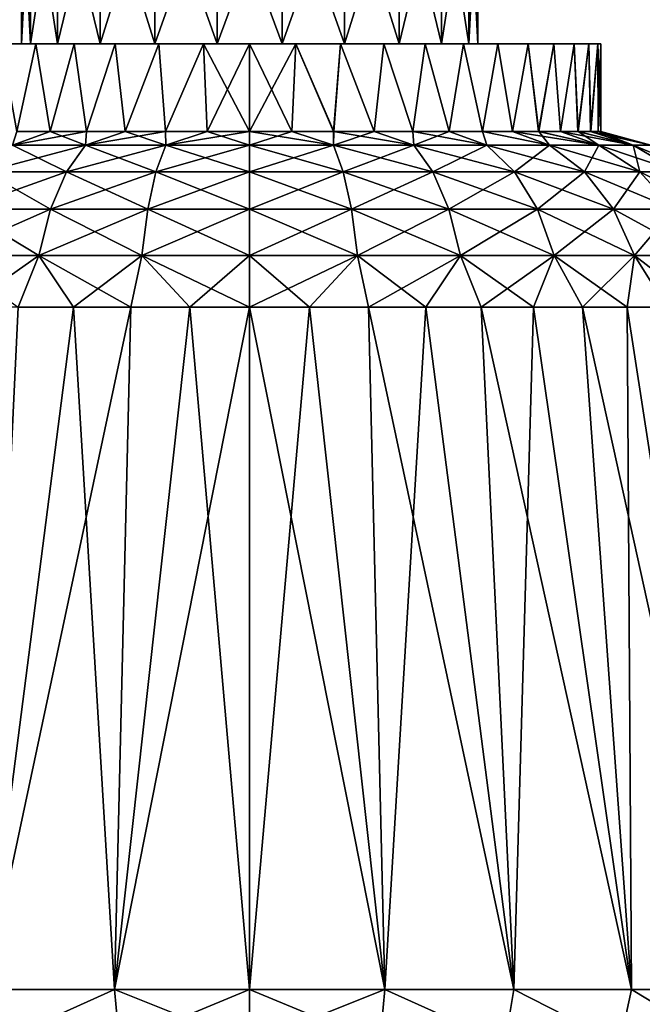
# Model space of a CAD drawing. Header units: millimetres. Extents: x -234 to 234, y -9 to 180.
# Tile 6 of 117: x -207 to -189, y 6 to 34. Entities that reach past the tile are written whole.
import ezdxf

# ---------------------------------------------------------------- set-up
doc = ezdxf.new("R2010")
doc.units = ezdxf.units.MM
doc.header["$LTSCALE"] = 106.095679
for name, color, linetype in [('127', 7, 'CONTINUOUS'), ('128', 7, 'CONTINUOUS'), ('129', 7, 'CONTINUOUS'), ('130', 7, 'CONTINUOUS'), ('131', 7, 'CONTINUOUS'), ('136', 7, 'CONTINUOUS'), ('137', 7, 'CONTINUOUS'), ('138', 7, 'CONTINUOUS'), ('139', 7, 'CONTINUOUS'), ('77', 7, 'CONTINUOUS'), ('78', 7, 'CONTINUOUS')]:
    doc.layers.add(name, color=color, linetype=linetype)

msp = doc.modelspace()

# ---------------------------------------------------------------- linework, layer by layer
at = {"layer": '127', "color": 7, "linetype": 'CONTINUOUS', "true_color": 0xa2afbf}
for points in [[(-206.5, 33), (-206.237, 33, -1.831), (-207.071, 33, -7.071), (-206.5, 33)], [(-206.087, 33, 7.933), (-206.5, 33), (-207.071, 33, -7.071), (-206.087, 33, 7.933)], [(-207.071, 33, -7.071), (-206.237, 33, -1.831), (-206.087, 33, -7.933), (-207.071, 33, -7.071)], [(-207.071, 33, 7.071), (-206.087, 33, 7.933), (-207.071, 33, -7.071), (-207.071, 33, 7.071)], [(-206.237, 33, 1.831), (-206.5, 33), (-206.087, 33, 7.933), (-206.237, 33, 1.831)], [(-205.468, 33, 3.514), (-206.237, 33, 1.831), (-206.087, 33, 7.933), (-205.468, 33, 3.514)], [(-206.237, 33, -1.831), (-205.468, 33, -3.514), (-206.087, 33, -7.933), (-206.237, 33, -1.831)], [(-205, 33, 8.66), (-205.468, 33, 3.514), (-206.087, 33, 7.933), (-205, 33, 8.66)], [(-206.087, 33, -7.933), (-205.468, 33, -3.514), (-205, 33, -8.66), (-206.087, 33, -7.933)], [(-204.257, 33, 4.912), (-205.468, 33, 3.514), (-205, 33, 8.66), (-204.257, 33, 4.912)], [(-205.468, 33, -3.514), (-204.257, 33, -4.912), (-205, 33, -8.66), (-205.468, 33, -3.514)], [(-203.826, 33, 9.238), (-204.257, 33, 4.912), (-205, 33, 8.66), (-203.826, 33, 9.238)], [(-205, 33, -8.66), (-204.257, 33, -4.912), (-203.826, 33, -9.238), (-205, 33, -8.66)], [(-202.7, 33, 5.913), (-204.257, 33, 4.912), (-203.826, 33, 9.238), (-202.7, 33, 5.913)], [(-204.257, 33, -4.912), (-202.7, 33, -5.913), (-203.826, 33, -9.238), (-204.257, 33, -4.912)], [(-202.588, 33, 9.659), (-202.7, 33, 5.913), (-203.826, 33, 9.238), (-202.588, 33, 9.659)], [(-203.826, 33, -9.238), (-202.7, 33, -5.913), (-202.588, 33, -9.659), (-203.826, 33, -9.238)], [(-200.925, 33, 6.434), (-202.7, 33, 5.913), (-201.316, 33, 9.912), (-200.925, 33, 6.434)], [(-201.316, 33, 9.912), (-202.7, 33, 5.913), (-202.588, 33, 9.659), (-201.316, 33, 9.912)], [(-202.7, 33, -5.913), (-200.925, 33, -6.434), (-202.588, 33, -9.659), (-202.7, 33, -5.913)], [(-202.588, 33, -9.659), (-200.925, 33, -6.434), (-201.316, 33, -9.912), (-202.588, 33, -9.659)], [(-200, 33, 10), (-200.925, 33, 6.434), (-201.316, 33, 9.912), (-200, 33, 10)], [(-200.925, 33, -6.434), (-200, 33, -10), (-201.316, 33, -9.912), (-200.925, 33, -6.434)], [(-199.075, 33, 6.434), (-200.925, 33, 6.434), (-200, 33, 10), (-199.075, 33, 6.434)], [(-200.925, 33, -6.434), (-199.075, 33, -6.434), (-200, 33, -10), (-200.925, 33, -6.434)], [(-198.684, 33, 9.912), (-199.075, 33, 6.434), (-200, 33, 10), (-198.684, 33, 9.912)], [(-200, 33, -10), (-199.075, 33, -6.434), (-198.684, 33, -9.912), (-200, 33, -10)], [(-197.3, 33, 5.913), (-199.075, 33, 6.434), (-197.412, 33, 9.659), (-197.3, 33, 5.913)], [(-197.412, 33, 9.659), (-199.075, 33, 6.434), (-198.684, 33, 9.912), (-197.412, 33, 9.659)], [(-199.075, 33, -6.434), (-197.3, 33, -5.913), (-198.684, 33, -9.912), (-199.075, 33, -6.434)], [(-198.684, 33, -9.912), (-197.3, 33, -5.913), (-197.412, 33, -9.659), (-198.684, 33, -9.912)], [(-196.174, 33, 9.238), (-197.3, 33, 5.913), (-197.412, 33, 9.659), (-196.174, 33, 9.238)], [(-197.412, 33, -9.659), (-197.3, 33, -5.913), (-196.174, 33, -9.238), (-197.412, 33, -9.659)], [(-195.743, 33, 4.912), (-197.3, 33, 5.913), (-196.174, 33, 9.238), (-195.743, 33, 4.912)], [(-197.3, 33, -5.913), (-195.743, 33, -4.912), (-196.174, 33, -9.238), (-197.3, 33, -5.913)], [(-195, 33, 8.66), (-195.743, 33, 4.912), (-196.174, 33, 9.238), (-195, 33, 8.66)], [(-196.174, 33, -9.238), (-195.743, 33, -4.912), (-195, 33, -8.66), (-196.174, 33, -9.238)], [(-194.532, 33, 3.514), (-195.743, 33, 4.912), (-195, 33, 8.66), (-194.532, 33, 3.514)], [(-195.743, 33, -4.912), (-194.532, 33, -3.514), (-195, 33, -8.66), (-195.743, 33, -4.912)], [(-193.913, 33, 7.933), (-194.532, 33, 3.514), (-195, 33, 8.66), (-193.913, 33, 7.933)], [(-195, 33, -8.66), (-194.532, 33, -3.514), (-193.913, 33, -7.933), (-195, 33, -8.66)], [(-193.763, 33, 1.831), (-194.532, 33, 3.514), (-193.913, 33, 7.933), (-193.763, 33, 1.831)], [(-194.532, 33, -3.514), (-193.763, 33, -1.831), (-193.913, 33, -7.933), (-194.532, 33, -3.514)], [(-193.763, 33, -1.831), (-193.5, 33), (-193.913, 33, -7.933), (-193.763, 33, -1.831)], [(-193.913, 33, -7.933), (-193.5, 33), (-192.929, 33, 7.071), (-193.913, 33, -7.933)], [(-192.929, 33, 7.071), (-193.763, 33, 1.831), (-193.913, 33, 7.933), (-192.929, 33, 7.071)], [(-192.929, 33, -7.071), (-193.913, 33, -7.933), (-192.929, 33, 7.071), (-192.929, 33, -7.071)], [(-193.5, 33), (-193.763, 33, 1.831), (-192.929, 33, 7.071), (-193.5, 33)], [(-192.067, 33, -6.087), (-192.929, 33, -7.071), (-192.067, 33, 6.087), (-192.067, 33, -6.087)], [(-192.067, 33, 6.087), (-192.929, 33, -7.071), (-192.929, 33, 7.071), (-192.067, 33, 6.087)], [(-191.34, 33, -5), (-192.067, 33, -6.087), (-191.34, 33, 5), (-191.34, 33, -5)], [(-191.34, 33, 5), (-192.067, 33, -6.087), (-192.067, 33, 6.087), (-191.34, 33, 5)], [(-190.762, 33, -3.826), (-191.34, 33, -5), (-190.762, 33, 3.826), (-190.762, 33, -3.826)], [(-190.762, 33, 3.826), (-191.34, 33, -5), (-191.34, 33, 5), (-190.762, 33, 3.826)], [(-190.341, 33, -2.588), (-190.762, 33, -3.826), (-190.341, 33, 2.588), (-190.341, 33, -2.588)], [(-190.341, 33, 2.588), (-190.762, 33, -3.826), (-190.762, 33, 3.826), (-190.341, 33, 2.588)], [(-190.087, 33, -1.305), (-190.341, 33, -2.588), (-190.087, 33, 1.305), (-190.087, 33, -1.305)], [(-190.087, 33, 1.305), (-190.341, 33, -2.588), (-190.341, 33, 2.588), (-190.087, 33, 1.305)], [(-190, 33), (-190.087, 33, -1.305), (-190.087, 33, 1.305), (-190, 33)]]:
    msp.add_3dface(points, dxfattribs=at)
at = {"layer": '128', "color": 7, "linetype": 'CONTINUOUS', "true_color": 0xa2afbf}
for points in [[(-206.087, 33, 7.933), (-207.071, 33, 7.071), (-206.631, 30.5, 7.485), (-206.087, 33, 7.933)], [(-207.071, 33, -7.071), (-206.087, 33, -7.933), (-206.631, 30.5, -7.485), (-207.071, 33, -7.071)], [(-205.681, 30.5, 8.23), (-206.087, 33, 7.933), (-206.631, 30.5, 7.485), (-205.681, 30.5, 8.23)], [(-206.631, 30.5, -7.485), (-206.087, 33, -7.933), (-205.681, 30.5, -8.23), (-206.631, 30.5, -7.485)], [(-205, 33, 8.66), (-206.087, 33, 7.933), (-205.681, 30.5, 8.23), (-205, 33, 8.66)], [(-206.087, 33, -7.933), (-205, 33, -8.66), (-205.681, 30.5, -8.23), (-206.087, 33, -7.933)], [(-204.647, 30.5, 8.855), (-205, 33, 8.66), (-205.681, 30.5, 8.23), (-204.647, 30.5, 8.855)], [(-205.681, 30.5, -8.23), (-205, 33, -8.66), (-204.647, 30.5, -8.855), (-205.681, 30.5, -8.23)], [(-203.826, 33, 9.238), (-205, 33, 8.66), (-204.647, 30.5, 8.855), (-203.826, 33, 9.238)], [(-205, 33, -8.66), (-203.826, 33, -9.238), (-204.647, 30.5, -8.855), (-205, 33, -8.66)], [(-203.546, 30.5, 9.35), (-203.826, 33, 9.238), (-204.647, 30.5, 8.855), (-203.546, 30.5, 9.35)], [(-204.647, 30.5, -8.855), (-203.826, 33, -9.238), (-203.546, 30.5, -9.35), (-204.647, 30.5, -8.855)], [(-202.588, 33, 9.659), (-203.826, 33, 9.238), (-203.546, 30.5, 9.35), (-202.588, 33, 9.659)], [(-203.826, 33, -9.238), (-202.588, 33, -9.659), (-203.546, 30.5, -9.35), (-203.826, 33, -9.238)], [(-202.393, 30.5, 9.709), (-202.588, 33, 9.659), (-203.546, 30.5, 9.35), (-202.393, 30.5, 9.709)], [(-203.546, 30.5, -9.35), (-202.588, 33, -9.659), (-202.393, 30.5, -9.709), (-203.546, 30.5, -9.35)], [(-201.316, 33, 9.912), (-202.588, 33, 9.659), (-202.393, 30.5, 9.709), (-201.316, 33, 9.912)], [(-202.588, 33, -9.659), (-201.316, 33, -9.912), (-202.393, 30.5, -9.709), (-202.588, 33, -9.659)], [(-201.205, 30.5, 9.927), (-201.316, 33, 9.912), (-202.393, 30.5, 9.709), (-201.205, 30.5, 9.927)], [(-202.393, 30.5, -9.709), (-201.316, 33, -9.912), (-201.205, 30.5, -9.927), (-202.393, 30.5, -9.709)], [(-201.316, 33, -9.912), (-200, 33, -10), (-201.205, 30.5, -9.927), (-201.316, 33, -9.912)], [(-200, 33, 10), (-201.316, 33, 9.912), (-200, 30.5, 10), (-200, 33, 10)], [(-200, 30.5, 10), (-201.316, 33, 9.912), (-201.205, 30.5, 9.927), (-200, 30.5, 10)], [(-200, 33, -10), (-200, 30.5, -10), (-201.205, 30.5, -9.927), (-200, 33, -10)]]:
    msp.add_3dface(points, dxfattribs=at)
at = {"layer": '129', "color": 7, "linetype": 'CONTINUOUS', "true_color": 0xa2afbf}
for points in [[(-205.681, 30.5, 8.23), (-206.631, 30.5, 7.485), (-206.751, 30.111, 9.293), (-205.681, 30.5, 8.23)], [(-204.672, 30.111, 10.493), (-205.681, 30.5, 8.23), (-206.751, 30.111, 9.293), (-204.672, 30.111, 10.493)], [(-206.631, 30.5, -7.485), (-205.681, 30.5, -8.23), (-206.751, 30.111, -9.293), (-206.631, 30.5, -7.485)], [(-205.681, 30.5, -8.23), (-204.647, 30.5, -8.855), (-206.751, 30.111, -9.293), (-205.681, 30.5, -8.23)], [(-206.751, 30.111, -9.293), (-204.647, 30.5, -8.855), (-204.672, 30.111, -10.493), (-206.751, 30.111, -9.293)], [(-204.647, 30.5, 8.855), (-205.681, 30.5, 8.23), (-204.672, 30.111, 10.493), (-204.647, 30.5, 8.855)], [(-203.546, 30.5, 9.35), (-204.647, 30.5, 8.855), (-204.672, 30.111, 10.493), (-203.546, 30.5, 9.35)], [(-202.388, 30.111, 11.235), (-203.546, 30.5, 9.35), (-204.672, 30.111, 10.493), (-202.388, 30.111, 11.235)], [(-204.647, 30.5, -8.855), (-203.546, 30.5, -9.35), (-204.672, 30.111, -10.493), (-204.647, 30.5, -8.855)], [(-203.546, 30.5, -9.35), (-202.393, 30.5, -9.709), (-204.672, 30.111, -10.493), (-203.546, 30.5, -9.35)], [(-204.672, 30.111, -10.493), (-202.393, 30.5, -9.709), (-202.388, 30.111, -11.235), (-204.672, 30.111, -10.493)], [(-202.393, 30.5, 9.709), (-203.546, 30.5, 9.35), (-202.388, 30.111, 11.235), (-202.393, 30.5, 9.709)], [(-201.205, 30.5, 9.927), (-202.393, 30.5, 9.709), (-202.388, 30.111, 11.235), (-201.205, 30.5, 9.927)], [(-202.393, 30.5, -9.709), (-201.205, 30.5, -9.927), (-202.388, 30.111, -11.235), (-202.393, 30.5, -9.709)], [(-201.205, 30.5, -9.927), (-200, 30.5, -10), (-202.388, 30.111, -11.235), (-201.205, 30.5, -9.927)], [(-202.388, 30.111, -11.235), (-200, 30.5, -10), (-200, 30.111, -11.486), (-202.388, 30.111, -11.235)], [(-200, 30.111, 11.486), (-201.205, 30.5, 9.927), (-202.388, 30.111, 11.235), (-200, 30.111, 11.486)], [(-200, 30.5, 10), (-201.205, 30.5, 9.927), (-200, 30.111, 11.486), (-200, 30.5, 10)], [(-205.219, 29.357, 11.723), (-206.751, 30.111, 9.293), (-207.542, 29.357, 10.381), (-205.219, 29.357, 11.723)], [(-206.751, 30.111, -9.293), (-204.672, 30.111, -10.493), (-207.542, 29.357, -10.381), (-206.751, 30.111, -9.293)], [(-207.542, 29.357, -10.381), (-204.672, 30.111, -10.493), (-205.219, 29.357, -11.723), (-207.542, 29.357, -10.381)], [(-204.672, 30.111, 10.493), (-206.751, 30.111, 9.293), (-205.219, 29.357, 11.723), (-204.672, 30.111, 10.493)], [(-202.668, 29.357, 12.552), (-204.672, 30.111, 10.493), (-205.219, 29.357, 11.723), (-202.668, 29.357, 12.552)], [(-204.672, 30.111, -10.493), (-202.388, 30.111, -11.235), (-205.219, 29.357, -11.723), (-204.672, 30.111, -10.493)], [(-205.219, 29.357, -11.723), (-202.388, 30.111, -11.235), (-202.668, 29.357, -12.552), (-205.219, 29.357, -11.723)], [(-202.388, 30.111, 11.235), (-204.672, 30.111, 10.493), (-202.668, 29.357, 12.552), (-202.388, 30.111, 11.235)], [(-200, 29.357, 12.832), (-202.388, 30.111, 11.235), (-202.668, 29.357, 12.552), (-200, 29.357, 12.832)], [(-202.388, 30.111, -11.235), (-200, 30.111, -11.486), (-202.668, 29.357, -12.552), (-202.388, 30.111, -11.235)], [(-202.668, 29.357, -12.552), (-200, 30.111, -11.486), (-200, 29.357, -12.832), (-202.668, 29.357, -12.552)], [(-200, 30.111, 11.486), (-202.388, 30.111, 11.235), (-200, 29.357, 12.832), (-200, 30.111, 11.486)], [(-205.672, 28.289, 12.739), (-207.542, 29.357, 10.381), (-208.196, 28.289, 11.281), (-205.672, 28.289, 12.739)], [(-207.542, 29.357, -10.381), (-205.219, 29.357, -11.723), (-208.196, 28.289, -11.281), (-207.542, 29.357, -10.381)], [(-208.196, 28.289, -11.281), (-205.219, 29.357, -11.723), (-205.672, 28.289, -12.739), (-208.196, 28.289, -11.281)], [(-205.219, 29.357, 11.723), (-207.542, 29.357, 10.381), (-205.672, 28.289, 12.739), (-205.219, 29.357, 11.723)], [(-202.899, 28.289, 13.639), (-205.219, 29.357, 11.723), (-205.672, 28.289, 12.739), (-202.899, 28.289, 13.639)], [(-205.219, 29.357, -11.723), (-202.668, 29.357, -12.552), (-205.672, 28.289, -12.739), (-205.219, 29.357, -11.723)], [(-205.672, 28.289, -12.739), (-202.668, 29.357, -12.552), (-202.899, 28.289, -13.639), (-205.672, 28.289, -12.739)], [(-202.668, 29.357, 12.552), (-205.219, 29.357, 11.723), (-202.899, 28.289, 13.639), (-202.668, 29.357, 12.552)], [(-200, 28.289, 13.944), (-202.668, 29.357, 12.552), (-202.899, 28.289, 13.639), (-200, 28.289, 13.944)], [(-202.668, 29.357, -12.552), (-200, 29.357, -12.832), (-202.899, 28.289, -13.639), (-202.668, 29.357, -12.552)], [(-202.899, 28.289, -13.639), (-200, 29.357, -12.832), (-200, 28.289, -13.944), (-202.899, 28.289, -13.639)], [(-200, 29.357, 12.832), (-202.668, 29.357, 12.552), (-200, 28.289, 13.944), (-200, 29.357, 12.832)], [(-206, 26.974, 13.476), (-208.196, 28.289, 11.281), (-208.67, 26.974, 11.934), (-206, 26.974, 13.476)], [(-208.196, 28.289, -11.281), (-205.672, 28.289, -12.739), (-208.67, 26.974, -11.934), (-208.196, 28.289, -11.281)], [(-208.67, 26.974, -11.934), (-205.672, 28.289, -12.739), (-206, 26.974, -13.476), (-208.67, 26.974, -11.934)], [(-205.672, 28.289, 12.739), (-208.196, 28.289, 11.281), (-206, 26.974, 13.476), (-205.672, 28.289, 12.739)], [(-203.067, 26.974, 14.429), (-205.672, 28.289, 12.739), (-206, 26.974, 13.476), (-203.067, 26.974, 14.429)], [(-205.672, 28.289, -12.739), (-202.899, 28.289, -13.639), (-206, 26.974, -13.476), (-205.672, 28.289, -12.739)], [(-206, 26.974, -13.476), (-202.899, 28.289, -13.639), (-203.067, 26.974, -14.429), (-206, 26.974, -13.476)], [(-202.899, 28.289, 13.639), (-205.672, 28.289, 12.739), (-203.067, 26.974, 14.429), (-202.899, 28.289, 13.639)], [(-200, 26.974, 14.751), (-202.899, 28.289, 13.639), (-203.067, 26.974, 14.429), (-200, 26.974, 14.751)], [(-202.899, 28.289, -13.639), (-200, 28.289, -13.944), (-203.067, 26.974, -14.429), (-202.899, 28.289, -13.639)], [(-203.067, 26.974, -14.429), (-200, 28.289, -13.944), (-200, 26.974, -14.751), (-203.067, 26.974, -14.429)], [(-200, 28.289, 13.944), (-202.899, 28.289, 13.639), (-200, 26.974, 14.751), (-200, 28.289, 13.944)], [(-206, 26.974, 13.476), (-208.67, 26.974, 11.934), (-206.595, 25.5, 13.695), (-206, 26.974, 13.476)], [(-208.67, 26.974, -11.934), (-206, 26.974, -13.476), (-208.087, 25.5, -12.87), (-208.67, 26.974, -11.934)], [(-208.087, 25.5, -12.87), (-206, 26.974, -13.476), (-206.595, 25.5, -13.695), (-208.087, 25.5, -12.87)], [(-205.02, 25.5, 14.347), (-206, 26.974, 13.476), (-206.595, 25.5, 13.695), (-205.02, 25.5, 14.347)], [(-206.595, 25.5, -13.695), (-206, 26.974, -13.476), (-205.02, 25.5, -14.347), (-206.595, 25.5, -13.695)], [(-203.067, 26.974, 14.429), (-206, 26.974, 13.476), (-203.382, 25.5, 14.819), (-203.067, 26.974, 14.429)], [(-203.382, 25.5, 14.819), (-206, 26.974, 13.476), (-205.02, 25.5, 14.347), (-203.382, 25.5, 14.819)], [(-206, 26.974, -13.476), (-203.067, 26.974, -14.429), (-205.02, 25.5, -14.347), (-206, 26.974, -13.476)], [(-205.02, 25.5, -14.347), (-203.067, 26.974, -14.429), (-203.382, 25.5, -14.819), (-205.02, 25.5, -14.347)], [(-201.702, 25.5, 15.104), (-203.067, 26.974, 14.429), (-203.382, 25.5, 14.819), (-201.702, 25.5, 15.104)], [(-203.382, 25.5, -14.819), (-203.067, 26.974, -14.429), (-201.702, 25.5, -15.104), (-203.382, 25.5, -14.819)], [(-200, 26.974, 14.751), (-203.067, 26.974, 14.429), (-200, 25.5, 15.2), (-200, 26.974, 14.751)], [(-200, 25.5, 15.2), (-203.067, 26.974, 14.429), (-201.702, 25.5, 15.104), (-200, 25.5, 15.2)], [(-203.067, 26.974, -14.429), (-200, 26.974, -14.751), (-201.702, 25.5, -15.104), (-203.067, 26.974, -14.429)], [(-201.702, 25.5, -15.104), (-200, 26.974, -14.751), (-200, 25.5, -15.2), (-201.702, 25.5, -15.104)]]:
    msp.add_3dface(points, dxfattribs=at)
at = {"layer": '130', "color": 7, "linetype": 'CONTINUOUS', "true_color": 0xa2afbf}
for points in [[(-205.02, 25.5, 14.347), (-206.595, 25.5, 13.695), (-207.525, 6.081, 16.901), (-205.02, 25.5, 14.347)], [(-203.846, 6.081, 18.096), (-205.02, 25.5, 14.347), (-207.525, 6.081, 16.901), (-203.846, 6.081, 18.096)], [(-206.595, 25.5, -13.695), (-205.02, 25.5, -14.347), (-207.525, 6.081, -16.901), (-206.595, 25.5, -13.695)], [(-205.02, 25.5, -14.347), (-203.382, 25.5, -14.819), (-207.525, 6.081, -16.901), (-205.02, 25.5, -14.347)], [(-207.525, 6.081, -16.901), (-203.382, 25.5, -14.819), (-203.846, 6.081, -18.096), (-207.525, 6.081, -16.901)], [(-203.382, 25.5, 14.819), (-205.02, 25.5, 14.347), (-203.846, 6.081, 18.096), (-203.382, 25.5, 14.819)], [(-201.702, 25.5, 15.104), (-203.382, 25.5, 14.819), (-203.846, 6.081, 18.096), (-201.702, 25.5, 15.104)], [(-200, 6.081, 18.5), (-201.702, 25.5, 15.104), (-203.846, 6.081, 18.096), (-200, 6.081, 18.5)], [(-203.382, 25.5, -14.819), (-201.702, 25.5, -15.104), (-203.846, 6.081, -18.096), (-203.382, 25.5, -14.819)], [(-201.702, 25.5, -15.104), (-200, 25.5, -15.2), (-203.846, 6.081, -18.096), (-201.702, 25.5, -15.104)], [(-203.846, 6.081, -18.096), (-200, 25.5, -15.2), (-200, 6.081, -18.5), (-203.846, 6.081, -18.096)], [(-200, 25.5, 15.2), (-201.702, 25.5, 15.104), (-200, 6.081, 18.5), (-200, 25.5, 15.2)]]:
    msp.add_3dface(points, dxfattribs=at)
at = {"layer": '131', "color": 7, "linetype": 'CONTINUOUS', "true_color": 0xa2afbf}
for points in [[(-203.846, 6.081, 18.096), (-207.525, 6.081, 16.901), (-207.264, 4.543, 17.536), (-203.846, 6.081, 18.096)], [(-207.525, 6.081, -16.901), (-203.846, 6.081, -18.096), (-207.264, 4.543, -17.536), (-207.525, 6.081, -16.901)], [(-203.846, 6.081, 18.096), (-207.264, 4.543, 17.536), (-203.703, 4.543, 18.616), (-203.846, 6.081, 18.096)], [(-203.846, 6.081, -18.096), (-203.703, 4.543, -18.616), (-207.264, 4.543, -17.536), (-203.846, 6.081, -18.096)], [(-200, 6.081, 18.5), (-203.846, 6.081, 18.096), (-200, 4.543, 18.981), (-200, 6.081, 18.5)], [(-203.846, 6.081, 18.096), (-203.703, 4.543, 18.616), (-200, 4.543, 18.981), (-203.846, 6.081, 18.096)], [(-203.846, 6.081, -18.096), (-200, 6.081, -18.5), (-203.703, 4.543, -18.616), (-203.846, 6.081, -18.096)], [(-200, 6.081, -18.5), (-200, 4.543, -18.981), (-203.703, 4.543, -18.616), (-200, 6.081, -18.5)]]:
    msp.add_3dface(points, dxfattribs=at)
at = {"layer": '136', "color": 7, "linetype": 'CONTINUOUS', "true_color": 0xa2afbf}
for points in [[(-200, 33, -10), (-198.684, 33, -9.912), (-200, 30.5, -10), (-200, 33, -10)], [(-200, 30.5, -10), (-198.684, 33, -9.912), (-198.794, 30.5, -9.927), (-200, 30.5, -10)], [(-198.684, 33, 9.912), (-200, 33, 10), (-198.795, 30.5, 9.927), (-198.684, 33, 9.912)], [(-200, 33, 10), (-200, 30.5, 10), (-198.795, 30.5, 9.927), (-200, 33, 10)], [(-197.608, 30.5, 9.71), (-198.684, 33, 9.912), (-198.795, 30.5, 9.927), (-197.608, 30.5, 9.71)], [(-198.794, 30.5, -9.927), (-198.684, 33, -9.912), (-197.606, 30.5, -9.709), (-198.794, 30.5, -9.927)], [(-198.684, 33, -9.912), (-197.412, 33, -9.659), (-197.606, 30.5, -9.709), (-198.684, 33, -9.912)], [(-197.412, 33, 9.659), (-198.684, 33, 9.912), (-197.608, 30.5, 9.71), (-197.412, 33, 9.659)], [(-196.456, 30.5, 9.351), (-197.412, 33, 9.659), (-197.608, 30.5, 9.71), (-196.456, 30.5, 9.351)], [(-197.606, 30.5, -9.709), (-197.412, 33, -9.659), (-196.453, 30.5, -9.35), (-197.606, 30.5, -9.709)], [(-197.412, 33, -9.659), (-196.174, 33, -9.238), (-196.453, 30.5, -9.35), (-197.412, 33, -9.659)], [(-196.174, 33, 9.238), (-197.412, 33, 9.659), (-196.456, 30.5, 9.351), (-196.174, 33, 9.238)], [(-195.355, 30.5, 8.856), (-196.174, 33, 9.238), (-196.456, 30.5, 9.351), (-195.355, 30.5, 8.856)], [(-196.453, 30.5, -9.35), (-196.174, 33, -9.238), (-195.351, 30.5, -8.854), (-196.453, 30.5, -9.35)], [(-196.174, 33, -9.238), (-195, 33, -8.66), (-195.351, 30.5, -8.854), (-196.174, 33, -9.238)], [(-195, 33, 8.66), (-196.174, 33, 9.238), (-195.355, 30.5, 8.856), (-195, 33, 8.66)], [(-194.321, 30.5, 8.231), (-195, 33, 8.66), (-195.355, 30.5, 8.856), (-194.321, 30.5, 8.231)], [(-195.351, 30.5, -8.854), (-195, 33, -8.66), (-194.317, 30.5, -8.229), (-195.351, 30.5, -8.854)], [(-195, 33, -8.66), (-193.913, 33, -7.933), (-194.317, 30.5, -8.229), (-195, 33, -8.66)], [(-193.913, 33, 7.933), (-195, 33, 8.66), (-194.321, 30.5, 8.231), (-193.913, 33, 7.933)], [(-193.371, 30.5, 7.487), (-193.913, 33, 7.933), (-194.321, 30.5, 8.231), (-193.371, 30.5, 7.487)], [(-194.317, 30.5, -8.229), (-193.913, 33, -7.933), (-193.367, 30.5, -7.483), (-194.317, 30.5, -8.229)], [(-193.913, 33, -7.933), (-192.929, 33, -7.071), (-193.367, 30.5, -7.483), (-193.913, 33, -7.933)], [(-192.929, 33, 7.071), (-193.913, 33, 7.933), (-193.371, 30.5, 7.487), (-192.929, 33, 7.071)], [(-192.517, 30.5, 6.634), (-192.929, 33, 7.071), (-193.371, 30.5, 7.487), (-192.517, 30.5, 6.634)], [(-193.367, 30.5, -7.483), (-192.929, 33, -7.071), (-192.513, 30.5, -6.629), (-193.367, 30.5, -7.483)], [(-192.929, 33, -7.071), (-192.067, 33, -6.087), (-192.513, 30.5, -6.629), (-192.929, 33, -7.071)], [(-192.067, 33, 6.087), (-192.929, 33, 7.071), (-192.517, 30.5, 6.634), (-192.067, 33, 6.087)], [(-191.772, 30.5, 5.683), (-192.067, 33, 6.087), (-192.517, 30.5, 6.634), (-191.772, 30.5, 5.683)], [(-192.513, 30.5, -6.629), (-192.067, 33, -6.087), (-191.768, 30.5, -5.678), (-192.513, 30.5, -6.629)], [(-192.067, 33, -6.087), (-191.34, 33, -5), (-191.768, 30.5, -5.678), (-192.067, 33, -6.087)], [(-191.34, 33, 5), (-192.067, 33, 6.087), (-191.772, 30.5, 5.683), (-191.34, 33, 5)], [(-191.147, 30.5, 4.651), (-191.34, 33, 5), (-191.772, 30.5, 5.683), (-191.147, 30.5, 4.651)], [(-191.768, 30.5, -5.678), (-191.34, 33, -5), (-191.144, 30.5, -4.644), (-191.768, 30.5, -5.678)], [(-191.34, 33, -5), (-190.762, 33, -3.826), (-191.144, 30.5, -4.644), (-191.34, 33, -5)], [(-190.762, 33, 3.826), (-191.34, 33, 5), (-191.147, 30.5, 4.651), (-190.762, 33, 3.826)], [(-190.651, 30.5, 3.55), (-190.762, 33, 3.826), (-191.147, 30.5, 4.651), (-190.651, 30.5, 3.55)], [(-191.144, 30.5, -4.644), (-190.762, 33, -3.826), (-190.648, 30.5, -3.542), (-191.144, 30.5, -4.644)], [(-190.762, 33, -3.826), (-190.341, 33, -2.588), (-190.648, 30.5, -3.542), (-190.762, 33, -3.826)], [(-190.341, 33, 2.588), (-190.762, 33, 3.826), (-190.651, 30.5, 3.55), (-190.341, 33, 2.588)], [(-190.292, 30.5, 2.398), (-190.341, 33, 2.588), (-190.651, 30.5, 3.55), (-190.292, 30.5, 2.398)], [(-190.648, 30.5, -3.542), (-190.341, 33, -2.588), (-190.289, 30.5, -2.388), (-190.648, 30.5, -3.542)], [(-190.341, 33, -2.588), (-190.087, 33, -1.305), (-190.289, 30.5, -2.388), (-190.341, 33, -2.588)], [(-190.087, 33, 1.305), (-190.341, 33, 2.588), (-190.292, 30.5, 2.398), (-190.087, 33, 1.305)], [(-190.074, 30.5, 1.211), (-190.087, 33, 1.305), (-190.292, 30.5, 2.398), (-190.074, 30.5, 1.211)], [(-190.289, 30.5, -2.388), (-190.087, 33, -1.305), (-190.072, 30.5, -1.2), (-190.289, 30.5, -2.388)], [(-190.087, 33, -1.305), (-190, 33), (-190.072, 30.5, -1.2), (-190.087, 33, -1.305)], [(-190, 33), (-190.087, 33, 1.305), (-190, 30.5, 0.006), (-190, 33)], [(-190, 30.5, 0.006), (-190.087, 33, 1.305), (-190.074, 30.5, 1.211), (-190, 30.5, 0.006)], [(-190.072, 30.5, -1.2), (-190, 33), (-190, 30.5, 0.006), (-190.072, 30.5, -1.2)]]:
    msp.add_3dface(points, dxfattribs=at)
at = {"layer": '137', "color": 7, "linetype": 'CONTINUOUS', "true_color": 0xa2afbf}
for points in [[(-200, 30.111, -11.486), (-200, 30.5, -10), (-198.794, 30.5, -9.927), (-200, 30.111, -11.486)], [(-200, 30.5, 10), (-200, 30.111, 11.486), (-197.612, 30.111, 11.235), (-200, 30.5, 10)], [(-198.795, 30.5, 9.927), (-200, 30.5, 10), (-197.612, 30.111, 11.235), (-198.795, 30.5, 9.927)], [(-200, 30.111, -11.486), (-198.794, 30.5, -9.927), (-197.612, 30.111, -11.235), (-200, 30.111, -11.486)], [(-197.608, 30.5, 9.71), (-198.795, 30.5, 9.927), (-197.612, 30.111, 11.235), (-197.608, 30.5, 9.71)], [(-198.794, 30.5, -9.927), (-197.606, 30.5, -9.709), (-197.612, 30.111, -11.235), (-198.794, 30.5, -9.927)], [(-197.606, 30.5, -9.709), (-196.453, 30.5, -9.35), (-197.612, 30.111, -11.235), (-197.606, 30.5, -9.709)], [(-196.453, 30.5, -9.35), (-195.328, 30.111, -10.493), (-197.612, 30.111, -11.235), (-196.453, 30.5, -9.35)], [(-197.608, 30.5, 9.71), (-197.612, 30.111, 11.235), (-195.328, 30.111, 10.493), (-197.608, 30.5, 9.71)], [(-196.456, 30.5, 9.351), (-197.608, 30.5, 9.71), (-195.328, 30.111, 10.493), (-196.456, 30.5, 9.351)], [(-195.355, 30.5, 8.856), (-196.456, 30.5, 9.351), (-195.328, 30.111, 10.493), (-195.355, 30.5, 8.856)], [(-196.453, 30.5, -9.35), (-195.351, 30.5, -8.854), (-195.328, 30.111, -10.493), (-196.453, 30.5, -9.35)], [(-194.321, 30.5, 8.231), (-195.355, 30.5, 8.856), (-193.249, 30.111, 9.293), (-194.321, 30.5, 8.231)], [(-195.355, 30.5, 8.856), (-195.328, 30.111, 10.493), (-193.249, 30.111, 9.293), (-195.355, 30.5, 8.856)], [(-195.351, 30.5, -8.854), (-194.317, 30.5, -8.229), (-195.328, 30.111, -10.493), (-195.351, 30.5, -8.854)], [(-194.317, 30.5, -8.229), (-193.249, 30.111, -9.293), (-195.328, 30.111, -10.493), (-194.317, 30.5, -8.229)], [(-193.371, 30.5, 7.487), (-194.321, 30.5, 8.231), (-193.249, 30.111, 9.293), (-193.371, 30.5, 7.487)], [(-194.317, 30.5, -8.229), (-193.367, 30.5, -7.483), (-193.249, 30.111, -9.293), (-194.317, 30.5, -8.229)], [(-192.517, 30.5, 6.634), (-193.371, 30.5, 7.487), (-191.464, 30.111, 7.686), (-192.517, 30.5, 6.634)], [(-193.371, 30.5, 7.487), (-193.249, 30.111, 9.293), (-191.464, 30.111, 7.686), (-193.371, 30.5, 7.487)], [(-193.367, 30.5, -7.483), (-192.513, 30.5, -6.629), (-191.464, 30.111, -7.686), (-193.367, 30.5, -7.483)], [(-193.367, 30.5, -7.483), (-191.464, 30.111, -7.686), (-193.249, 30.111, -9.293), (-193.367, 30.5, -7.483)], [(-191.772, 30.5, 5.683), (-192.517, 30.5, 6.634), (-190.053, 30.111, 5.743), (-191.772, 30.5, 5.683)], [(-192.517, 30.5, 6.634), (-191.464, 30.111, 7.686), (-190.053, 30.111, 5.743), (-192.517, 30.5, 6.634)], [(-192.513, 30.5, -6.629), (-191.768, 30.5, -5.678), (-191.464, 30.111, -7.686), (-192.513, 30.5, -6.629)], [(-191.147, 30.5, 4.651), (-191.772, 30.5, 5.683), (-190.053, 30.111, 5.743), (-191.147, 30.5, 4.651)], [(-191.768, 30.5, -5.678), (-191.144, 30.5, -4.644), (-190.053, 30.111, -5.743), (-191.768, 30.5, -5.678)], [(-191.768, 30.5, -5.678), (-190.053, 30.111, -5.743), (-191.464, 30.111, -7.686), (-191.768, 30.5, -5.678)], [(-190.651, 30.5, 3.55), (-191.147, 30.5, 4.651), (-189.076, 30.111, 3.549), (-190.651, 30.5, 3.55)], [(-191.147, 30.5, 4.651), (-190.053, 30.111, 5.743), (-189.076, 30.111, 3.549), (-191.147, 30.5, 4.651)], [(-191.144, 30.5, -4.644), (-190.648, 30.5, -3.542), (-190.053, 30.111, -5.743), (-191.144, 30.5, -4.644)], [(-190.292, 30.5, 2.398), (-190.651, 30.5, 3.55), (-189.076, 30.111, 3.549), (-190.292, 30.5, 2.398)], [(-190.648, 30.5, -3.542), (-190.289, 30.5, -2.388), (-189.076, 30.111, -3.549), (-190.648, 30.5, -3.542)], [(-190.648, 30.5, -3.542), (-189.076, 30.111, -3.549), (-190.053, 30.111, -5.743), (-190.648, 30.5, -3.542)], [(-190.074, 30.5, 1.211), (-190.292, 30.5, 2.398), (-188.577, 30.111, 1.201), (-190.074, 30.5, 1.211)], [(-190.292, 30.5, 2.398), (-189.076, 30.111, 3.549), (-188.577, 30.111, 1.201), (-190.292, 30.5, 2.398)], [(-190.289, 30.5, -2.388), (-190.072, 30.5, -1.2), (-189.076, 30.111, -3.549), (-190.289, 30.5, -2.388)], [(-190, 30.5, 0.006), (-190.074, 30.5, 1.211), (-188.577, 30.111, 1.201), (-190, 30.5, 0.006)], [(-190.072, 30.5, -1.2), (-190, 30.5, 0.006), (-188.577, 30.111, -1.201), (-190.072, 30.5, -1.2)], [(-190.072, 30.5, -1.2), (-188.577, 30.111, -1.201), (-189.076, 30.111, -3.549), (-190.072, 30.5, -1.2)], [(-190, 30.5, 0.006), (-188.577, 30.111, 1.201), (-188.577, 30.111, -1.201), (-190, 30.5, 0.006)], [(-200, 30.111, 11.486), (-200, 29.357, 12.832), (-197.332, 29.357, 12.552), (-200, 30.111, 11.486)], [(-200, 30.111, 11.486), (-197.332, 29.357, 12.552), (-197.612, 30.111, 11.235), (-200, 30.111, 11.486)], [(-200, 29.357, -12.832), (-200, 30.111, -11.486), (-197.612, 30.111, -11.235), (-200, 29.357, -12.832)], [(-197.332, 29.357, -12.552), (-200, 29.357, -12.832), (-197.612, 30.111, -11.235), (-197.332, 29.357, -12.552)], [(-197.332, 29.357, 12.552), (-194.781, 29.357, 11.723), (-197.612, 30.111, 11.235), (-197.332, 29.357, 12.552)], [(-197.612, 30.111, 11.235), (-194.781, 29.357, 11.723), (-195.328, 30.111, 10.493), (-197.612, 30.111, 11.235)], [(-195.328, 30.111, -10.493), (-197.332, 29.357, -12.552), (-197.612, 30.111, -11.235), (-195.328, 30.111, -10.493)], [(-194.781, 29.357, -11.723), (-197.332, 29.357, -12.552), (-195.328, 30.111, -10.493), (-194.781, 29.357, -11.723)], [(-194.781, 29.357, 11.723), (-192.458, 29.357, 10.381), (-195.328, 30.111, 10.493), (-194.781, 29.357, 11.723)], [(-195.328, 30.111, 10.493), (-192.458, 29.357, 10.381), (-193.249, 30.111, 9.293), (-195.328, 30.111, 10.493)], [(-193.249, 30.111, -9.293), (-194.781, 29.357, -11.723), (-195.328, 30.111, -10.493), (-193.249, 30.111, -9.293)], [(-192.458, 29.357, -10.381), (-194.781, 29.357, -11.723), (-193.249, 30.111, -9.293), (-192.458, 29.357, -10.381)], [(-192.458, 29.357, 10.381), (-190.464, 29.357, 8.586), (-193.249, 30.111, 9.293), (-192.458, 29.357, 10.381)], [(-193.249, 30.111, 9.293), (-190.464, 29.357, 8.586), (-191.464, 30.111, 7.686), (-193.249, 30.111, 9.293)], [(-191.464, 30.111, -7.686), (-192.458, 29.357, -10.381), (-193.249, 30.111, -9.293), (-191.464, 30.111, -7.686)], [(-190.464, 29.357, -8.586), (-192.458, 29.357, -10.381), (-191.464, 30.111, -7.686), (-190.464, 29.357, -8.586)], [(-190.464, 29.357, 8.586), (-188.887, 29.357, 6.416), (-191.464, 30.111, 7.686), (-190.464, 29.357, 8.586)], [(-191.464, 30.111, 7.686), (-188.887, 29.357, 6.416), (-190.053, 30.111, 5.743), (-191.464, 30.111, 7.686)], [(-190.053, 30.111, -5.743), (-190.464, 29.357, -8.586), (-191.464, 30.111, -7.686), (-190.053, 30.111, -5.743)], [(-188.887, 29.357, -6.416), (-190.464, 29.357, -8.586), (-190.053, 30.111, -5.743), (-188.887, 29.357, -6.416)], [(-188.887, 29.357, 6.416), (-187.796, 29.357, 3.965), (-190.053, 30.111, 5.743), (-188.887, 29.357, 6.416)], [(-190.053, 30.111, 5.743), (-187.796, 29.357, 3.965), (-189.076, 30.111, 3.549), (-190.053, 30.111, 5.743)], [(-189.076, 30.111, -3.549), (-188.887, 29.357, -6.416), (-190.053, 30.111, -5.743), (-189.076, 30.111, -3.549)], [(-187.796, 29.357, 3.965), (-187.238, 29.357, 1.341), (-189.076, 30.111, 3.549), (-187.796, 29.357, 3.965)], [(-189.076, 30.111, 3.549), (-187.238, 29.357, 1.341), (-188.577, 30.111, 1.201), (-189.076, 30.111, 3.549)], [(-187.796, 29.357, -3.965), (-188.887, 29.357, -6.416), (-189.076, 30.111, -3.549), (-187.796, 29.357, -3.965)], [(-188.577, 30.111, -1.201), (-187.796, 29.357, -3.965), (-189.076, 30.111, -3.549), (-188.577, 30.111, -1.201)], [(-200, 29.357, 12.832), (-200, 28.289, 13.944), (-197.101, 28.289, 13.639), (-200, 29.357, 12.832)], [(-200, 29.357, 12.832), (-197.101, 28.289, 13.639), (-197.332, 29.357, 12.552), (-200, 29.357, 12.832)], [(-200, 28.289, -13.944), (-200, 29.357, -12.832), (-197.332, 29.357, -12.552), (-200, 28.289, -13.944)], [(-197.101, 28.289, -13.639), (-200, 28.289, -13.944), (-197.332, 29.357, -12.552), (-197.101, 28.289, -13.639)], [(-197.101, 28.289, 13.639), (-194.328, 28.289, 12.739), (-197.332, 29.357, 12.552), (-197.101, 28.289, 13.639)], [(-197.332, 29.357, 12.552), (-194.328, 28.289, 12.739), (-194.781, 29.357, 11.723), (-197.332, 29.357, 12.552)], [(-194.781, 29.357, -11.723), (-197.101, 28.289, -13.639), (-197.332, 29.357, -12.552), (-194.781, 29.357, -11.723)], [(-194.328, 28.289, -12.739), (-197.101, 28.289, -13.639), (-194.781, 29.357, -11.723), (-194.328, 28.289, -12.739)], [(-194.328, 28.289, 12.739), (-191.804, 28.289, 11.281), (-194.781, 29.357, 11.723), (-194.328, 28.289, 12.739)], [(-194.781, 29.357, 11.723), (-191.804, 28.289, 11.281), (-192.458, 29.357, 10.381), (-194.781, 29.357, 11.723)], [(-192.458, 29.357, -10.381), (-194.328, 28.289, -12.739), (-194.781, 29.357, -11.723), (-192.458, 29.357, -10.381)], [(-191.804, 28.289, -11.281), (-194.328, 28.289, -12.739), (-192.458, 29.357, -10.381), (-191.804, 28.289, -11.281)], [(-191.804, 28.289, 11.281), (-189.637, 28.289, 9.33), (-192.458, 29.357, 10.381), (-191.804, 28.289, 11.281)], [(-192.458, 29.357, 10.381), (-189.637, 28.289, 9.33), (-190.464, 29.357, 8.586), (-192.458, 29.357, 10.381)], [(-190.464, 29.357, -8.586), (-191.804, 28.289, -11.281), (-192.458, 29.357, -10.381), (-190.464, 29.357, -8.586)], [(-189.637, 28.289, -9.33), (-191.804, 28.289, -11.281), (-190.464, 29.357, -8.586), (-189.637, 28.289, -9.33)], [(-189.637, 28.289, 9.33), (-187.924, 28.289, 6.972), (-190.464, 29.357, 8.586), (-189.637, 28.289, 9.33)], [(-190.464, 29.357, 8.586), (-187.924, 28.289, 6.972), (-188.887, 29.357, 6.416), (-190.464, 29.357, 8.586)], [(-188.887, 29.357, -6.416), (-189.637, 28.289, -9.33), (-190.464, 29.357, -8.586), (-188.887, 29.357, -6.416)], [(-187.924, 28.289, -6.972), (-189.637, 28.289, -9.33), (-188.887, 29.357, -6.416), (-187.924, 28.289, -6.972)], [(-187.924, 28.289, 6.972), (-186.738, 28.289, 4.309), (-188.887, 29.357, 6.416), (-187.924, 28.289, 6.972)], [(-188.887, 29.357, 6.416), (-186.738, 28.289, 4.309), (-187.796, 29.357, 3.965), (-188.887, 29.357, 6.416)], [(-187.796, 29.357, -3.965), (-187.924, 28.289, -6.972), (-188.887, 29.357, -6.416), (-187.796, 29.357, -3.965)], [(-200, 28.289, 13.944), (-200, 26.974, 14.751), (-196.933, 26.974, 14.429), (-200, 28.289, 13.944)], [(-200, 28.289, 13.944), (-196.933, 26.974, 14.429), (-197.101, 28.289, 13.639), (-200, 28.289, 13.944)], [(-200, 26.974, -14.751), (-200, 28.289, -13.944), (-197.101, 28.289, -13.639), (-200, 26.974, -14.751)], [(-196.933, 26.974, -14.429), (-200, 26.974, -14.751), (-197.101, 28.289, -13.639), (-196.933, 26.974, -14.429)], [(-196.933, 26.974, 14.429), (-194, 26.974, 13.476), (-197.101, 28.289, 13.639), (-196.933, 26.974, 14.429)], [(-197.101, 28.289, 13.639), (-194, 26.974, 13.476), (-194.328, 28.289, 12.739), (-197.101, 28.289, 13.639)], [(-194.328, 28.289, -12.739), (-196.933, 26.974, -14.429), (-197.101, 28.289, -13.639), (-194.328, 28.289, -12.739)], [(-194, 26.974, -13.476), (-196.933, 26.974, -14.429), (-194.328, 28.289, -12.739), (-194, 26.974, -13.476)], [(-194, 26.974, 13.476), (-191.33, 26.974, 11.934), (-194.328, 28.289, 12.739), (-194, 26.974, 13.476)], [(-194.328, 28.289, 12.739), (-191.33, 26.974, 11.934), (-191.804, 28.289, 11.281), (-194.328, 28.289, 12.739)], [(-191.804, 28.289, -11.281), (-194, 26.974, -13.476), (-194.328, 28.289, -12.739), (-191.804, 28.289, -11.281)], [(-191.33, 26.974, -11.934), (-194, 26.974, -13.476), (-191.804, 28.289, -11.281), (-191.33, 26.974, -11.934)], [(-191.33, 26.974, 11.934), (-189.038, 26.974, 9.87), (-191.804, 28.289, 11.281), (-191.33, 26.974, 11.934)], [(-191.804, 28.289, 11.281), (-189.038, 26.974, 9.87), (-189.637, 28.289, 9.33), (-191.804, 28.289, 11.281)], [(-189.637, 28.289, -9.33), (-191.33, 26.974, -11.934), (-191.804, 28.289, -11.281), (-189.637, 28.289, -9.33)], [(-189.038, 26.974, -9.87), (-191.33, 26.974, -11.934), (-189.637, 28.289, -9.33), (-189.038, 26.974, -9.87)], [(-189.038, 26.974, 9.87), (-187.225, 26.974, 7.376), (-189.637, 28.289, 9.33), (-189.038, 26.974, 9.87)], [(-189.637, 28.289, 9.33), (-187.225, 26.974, 7.376), (-187.924, 28.289, 6.972), (-189.637, 28.289, 9.33)], [(-187.924, 28.289, -6.972), (-189.038, 26.974, -9.87), (-189.637, 28.289, -9.33), (-187.924, 28.289, -6.972)], [(-187.225, 26.974, -7.376), (-189.038, 26.974, -9.87), (-187.924, 28.289, -6.972), (-187.225, 26.974, -7.376)], [(-200, 26.974, 14.751), (-200, 25.5, 15.2), (-198.298, 25.5, 15.104), (-200, 26.974, 14.751)], [(-200, 26.974, 14.751), (-198.298, 25.5, 15.104), (-196.933, 26.974, 14.429), (-200, 26.974, 14.751)], [(-200, 25.5, -15.2), (-200, 26.974, -14.751), (-196.933, 26.974, -14.429), (-200, 25.5, -15.2)], [(-198.298, 25.5, -15.104), (-200, 25.5, -15.2), (-196.933, 26.974, -14.429), (-198.298, 25.5, -15.104)], [(-196.618, 25.5, -14.819), (-198.298, 25.5, -15.104), (-196.933, 26.974, -14.429), (-196.618, 25.5, -14.819)], [(-198.298, 25.5, 15.104), (-196.618, 25.5, 14.819), (-196.933, 26.974, 14.429), (-198.298, 25.5, 15.104)], [(-194, 26.974, -13.476), (-196.618, 25.5, -14.819), (-196.933, 26.974, -14.429), (-194, 26.974, -13.476)], [(-196.618, 25.5, 14.819), (-194.98, 25.5, 14.347), (-196.933, 26.974, 14.429), (-196.618, 25.5, 14.819)], [(-196.933, 26.974, 14.429), (-194.98, 25.5, 14.347), (-194, 26.974, 13.476), (-196.933, 26.974, 14.429)], [(-194.98, 25.5, -14.347), (-196.618, 25.5, -14.819), (-194, 26.974, -13.476), (-194.98, 25.5, -14.347)], [(-193.405, 25.5, -13.695), (-194.98, 25.5, -14.347), (-194, 26.974, -13.476), (-193.405, 25.5, -13.695)], [(-194.98, 25.5, 14.347), (-193.405, 25.5, 13.695), (-194, 26.974, 13.476), (-194.98, 25.5, 14.347)], [(-191.33, 26.974, -11.934), (-193.405, 25.5, -13.695), (-194, 26.974, -13.476), (-191.33, 26.974, -11.934)], [(-193.405, 25.5, 13.695), (-191.913, 25.5, 12.87), (-194, 26.974, 13.476), (-193.405, 25.5, 13.695)], [(-194, 26.974, 13.476), (-191.913, 25.5, 12.87), (-191.33, 26.974, 11.934), (-194, 26.974, 13.476)], [(-191.913, 25.5, -12.87), (-193.405, 25.5, -13.695), (-191.33, 26.974, -11.934), (-191.913, 25.5, -12.87)], [(-190.523, 25.5, -11.884), (-191.913, 25.5, -12.87), (-191.33, 26.974, -11.934), (-190.523, 25.5, -11.884)], [(-191.913, 25.5, 12.87), (-190.523, 25.5, 11.884), (-191.33, 26.974, 11.934), (-191.913, 25.5, 12.87)], [(-189.038, 26.974, -9.87), (-190.523, 25.5, -11.884), (-191.33, 26.974, -11.934), (-189.038, 26.974, -9.87)], [(-190.523, 25.5, 11.884), (-189.252, 25.5, 10.748), (-191.33, 26.974, 11.934), (-190.523, 25.5, 11.884)], [(-191.33, 26.974, 11.934), (-189.252, 25.5, 10.748), (-189.038, 26.974, 9.87), (-191.33, 26.974, 11.934)], [(-189.252, 25.5, -10.748), (-190.523, 25.5, -11.884), (-189.038, 26.974, -9.87), (-189.252, 25.5, -10.748)], [(-188.116, 25.5, -9.477), (-189.252, 25.5, -10.748), (-189.038, 26.974, -9.87), (-188.116, 25.5, -9.477)], [(-189.252, 25.5, 10.748), (-188.116, 25.5, 9.477), (-189.038, 26.974, 9.87), (-189.252, 25.5, 10.748)], [(-187.225, 26.974, -7.376), (-188.116, 25.5, -9.477), (-189.038, 26.974, -9.87), (-187.225, 26.974, -7.376)], [(-188.116, 25.5, 9.477), (-187.13, 25.5, 8.087), (-189.038, 26.974, 9.87), (-188.116, 25.5, 9.477)], [(-189.038, 26.974, 9.87), (-187.13, 25.5, 8.087), (-187.225, 26.974, 7.376), (-189.038, 26.974, 9.87)]]:
    msp.add_3dface(points, dxfattribs=at)
at = {"layer": '138', "color": 7, "linetype": 'CONTINUOUS', "true_color": 0xa2afbf}
for points in [[(-200, 25.5, 15.2), (-200, 6.081, 18.5), (-196.154, 6.081, 18.096), (-200, 25.5, 15.2)], [(-198.298, 25.5, 15.104), (-200, 25.5, 15.2), (-196.154, 6.081, 18.096), (-198.298, 25.5, 15.104)], [(-200, 6.081, -18.5), (-200, 25.5, -15.2), (-198.298, 25.5, -15.104), (-200, 6.081, -18.5)], [(-200, 6.081, -18.5), (-198.298, 25.5, -15.104), (-196.154, 6.081, -18.096), (-200, 6.081, -18.5)], [(-198.298, 25.5, -15.104), (-196.618, 25.5, -14.819), (-196.154, 6.081, -18.096), (-198.298, 25.5, -15.104)], [(-196.618, 25.5, 14.819), (-198.298, 25.5, 15.104), (-196.154, 6.081, 18.096), (-196.618, 25.5, 14.819)], [(-196.618, 25.5, -14.819), (-194.98, 25.5, -14.347), (-196.154, 6.081, -18.096), (-196.618, 25.5, -14.819)], [(-194.98, 25.5, 14.347), (-196.618, 25.5, 14.819), (-192.475, 6.081, 16.901), (-194.98, 25.5, 14.347)], [(-192.475, 6.081, 16.901), (-196.618, 25.5, 14.819), (-196.154, 6.081, 18.096), (-192.475, 6.081, 16.901)], [(-196.154, 6.081, -18.096), (-194.98, 25.5, -14.347), (-192.475, 6.081, -16.901), (-196.154, 6.081, -18.096)], [(-194.98, 25.5, -14.347), (-193.405, 25.5, -13.695), (-192.475, 6.081, -16.901), (-194.98, 25.5, -14.347)], [(-193.405, 25.5, 13.695), (-194.98, 25.5, 14.347), (-192.475, 6.081, 16.901), (-193.405, 25.5, 13.695)], [(-193.405, 25.5, -13.695), (-191.913, 25.5, -12.87), (-192.475, 6.081, -16.901), (-193.405, 25.5, -13.695)], [(-191.913, 25.5, 12.87), (-193.405, 25.5, 13.695), (-189.126, 6.081, 14.967), (-191.913, 25.5, 12.87)], [(-189.126, 6.081, 14.967), (-193.405, 25.5, 13.695), (-192.475, 6.081, 16.901), (-189.126, 6.081, 14.967)], [(-192.475, 6.081, -16.901), (-191.913, 25.5, -12.87), (-189.126, 6.081, -14.967), (-192.475, 6.081, -16.901)], [(-191.913, 25.5, -12.87), (-190.523, 25.5, -11.884), (-189.126, 6.081, -14.967), (-191.913, 25.5, -12.87)], [(-190.523, 25.5, 11.884), (-191.913, 25.5, 12.87), (-189.126, 6.081, 14.967), (-190.523, 25.5, 11.884)], [(-190.523, 25.5, -11.884), (-189.252, 25.5, -10.748), (-189.126, 6.081, -14.967), (-190.523, 25.5, -11.884)], [(-189.252, 25.5, 10.748), (-190.523, 25.5, 11.884), (-186.252, 6.081, 12.379), (-189.252, 25.5, 10.748)], [(-186.252, 6.081, 12.379), (-190.523, 25.5, 11.884), (-189.126, 6.081, 14.967), (-186.252, 6.081, 12.379)], [(-189.252, 25.5, -10.748), (-188.116, 25.5, -9.477), (-186.252, 6.081, -12.379), (-189.252, 25.5, -10.748)], [(-189.126, 6.081, -14.967), (-189.252, 25.5, -10.748), (-186.252, 6.081, -12.379), (-189.126, 6.081, -14.967)], [(-188.116, 25.5, 9.477), (-189.252, 25.5, 10.748), (-186.252, 6.081, 12.379), (-188.116, 25.5, 9.477)]]:
    msp.add_3dface(points, dxfattribs=at)
at = {"layer": '139', "color": 7, "linetype": 'CONTINUOUS', "true_color": 0xa2afbf}
for points in [[(-200, 6.081, 18.5), (-200, 4.543, 18.981), (-196.297, 4.543, 18.616), (-200, 6.081, 18.5)], [(-196.154, 6.081, 18.096), (-200, 6.081, 18.5), (-196.297, 4.543, 18.616), (-196.154, 6.081, 18.096)], [(-200, 4.543, -18.981), (-200, 6.081, -18.5), (-196.154, 6.081, -18.096), (-200, 4.543, -18.981)], [(-200, 4.543, -18.981), (-196.154, 6.081, -18.096), (-196.297, 4.543, -18.616), (-200, 4.543, -18.981)], [(-196.297, 4.543, -18.616), (-196.154, 6.081, -18.096), (-192.736, 4.543, -17.536), (-196.297, 4.543, -18.616)], [(-192.736, 4.543, 17.536), (-196.154, 6.081, 18.096), (-196.297, 4.543, 18.616), (-192.736, 4.543, 17.536)], [(-196.154, 6.081, -18.096), (-192.475, 6.081, -16.901), (-192.736, 4.543, -17.536), (-196.154, 6.081, -18.096)], [(-192.475, 6.081, 16.901), (-196.154, 6.081, 18.096), (-192.736, 4.543, 17.536), (-192.475, 6.081, 16.901)], [(-192.736, 4.543, -17.536), (-192.475, 6.081, -16.901), (-189.455, 4.543, -15.782), (-192.736, 4.543, -17.536)], [(-189.455, 4.543, 15.782), (-192.475, 6.081, 16.901), (-192.736, 4.543, 17.536), (-189.455, 4.543, 15.782)], [(-192.475, 6.081, -16.901), (-189.126, 6.081, -14.967), (-189.455, 4.543, -15.782), (-192.475, 6.081, -16.901)], [(-189.126, 6.081, 14.967), (-192.475, 6.081, 16.901), (-189.455, 4.543, 15.782), (-189.126, 6.081, 14.967)], [(-189.455, 4.543, -15.782), (-189.126, 6.081, -14.967), (-186.578, 4.543, -13.422), (-189.455, 4.543, -15.782)], [(-186.578, 4.543, 13.422), (-189.126, 6.081, 14.967), (-189.455, 4.543, 15.782), (-186.578, 4.543, 13.422)], [(-189.126, 6.081, -14.967), (-186.252, 6.081, -12.379), (-186.578, 4.543, -13.422), (-189.126, 6.081, -14.967)], [(-186.252, 6.081, 12.379), (-189.126, 6.081, 14.967), (-186.578, 4.543, 13.422), (-186.252, 6.081, 12.379)]]:
    msp.add_3dface(points, dxfattribs=at)
at = {"layer": '77', "color": 7, "linetype": 'CONTINUOUS', "true_color": 0xa2afbf}
for points in [[(-206.237, 38, 1.832), (-206.5, 38), (-206.237, 33, 1.831), (-206.237, 38, 1.832)], [(-206.237, 33, 1.831), (-206.5, 38), (-206.5, 33), (-206.237, 33, 1.831)], [(-205.468, 38, 3.514), (-206.237, 38, 1.832), (-205.468, 33, 3.514), (-205.468, 38, 3.514)], [(-205.468, 33, 3.514), (-206.237, 38, 1.832), (-206.237, 33, 1.831), (-205.468, 33, 3.514)], [(-204.257, 38, 4.912), (-205.468, 38, 3.514), (-204.257, 33, 4.912), (-204.257, 38, 4.912)], [(-204.257, 33, 4.912), (-205.468, 38, 3.514), (-205.468, 33, 3.514), (-204.257, 33, 4.912)], [(-202.7, 38, 5.913), (-204.257, 38, 4.912), (-202.7, 33, 5.913), (-202.7, 38, 5.913)], [(-202.7, 33, 5.913), (-204.257, 38, 4.912), (-204.257, 33, 4.912), (-202.7, 33, 5.913)], [(-200.925, 38, 6.434), (-202.7, 38, 5.913), (-200.925, 33, 6.434), (-200.925, 38, 6.434)], [(-200.925, 33, 6.434), (-202.7, 38, 5.913), (-202.7, 33, 5.913), (-200.925, 33, 6.434)], [(-199.075, 38, 6.434), (-200.925, 38, 6.434), (-199.075, 33, 6.434), (-199.075, 38, 6.434)], [(-199.075, 33, 6.434), (-200.925, 38, 6.434), (-200.925, 33, 6.434), (-199.075, 33, 6.434)], [(-197.3, 38, 5.913), (-199.075, 38, 6.434), (-197.3, 33, 5.913), (-197.3, 38, 5.913)], [(-197.3, 33, 5.913), (-199.075, 38, 6.434), (-199.075, 33, 6.434), (-197.3, 33, 5.913)], [(-195.743, 38, 4.912), (-197.3, 38, 5.913), (-195.743, 33, 4.912), (-195.743, 38, 4.912)], [(-195.743, 33, 4.912), (-197.3, 38, 5.913), (-197.3, 33, 5.913), (-195.743, 33, 4.912)], [(-194.532, 38, 3.514), (-195.743, 38, 4.912), (-194.532, 33, 3.514), (-194.532, 38, 3.514)], [(-194.532, 33, 3.514), (-195.743, 38, 4.912), (-195.743, 33, 4.912), (-194.532, 33, 3.514)], [(-193.763, 38, 1.832), (-194.532, 38, 3.514), (-193.763, 33, 1.831), (-193.763, 38, 1.832)], [(-193.763, 33, 1.831), (-194.532, 38, 3.514), (-194.532, 33, 3.514), (-193.763, 33, 1.831)], [(-193.5, 38), (-193.763, 38, 1.832), (-193.5, 33), (-193.5, 38)], [(-193.5, 33), (-193.763, 38, 1.832), (-193.763, 33, 1.831), (-193.5, 33)]]:
    msp.add_3dface(points, dxfattribs=at)
at = {"layer": '78', "color": 7, "linetype": 'CONTINUOUS', "true_color": 0xa2afbf}
for points in [[(-206.5, 38), (-206.237, 38, -1.832), (-206.5, 33), (-206.5, 38)], [(-206.5, 33), (-206.237, 38, -1.832), (-206.237, 33, -1.831), (-206.5, 33)], [(-206.237, 38, -1.832), (-205.468, 38, -3.514), (-206.237, 33, -1.831), (-206.237, 38, -1.832)], [(-206.237, 33, -1.831), (-205.468, 38, -3.514), (-205.468, 33, -3.514), (-206.237, 33, -1.831)], [(-205.468, 38, -3.514), (-204.257, 38, -4.912), (-205.468, 33, -3.514), (-205.468, 38, -3.514)], [(-205.468, 33, -3.514), (-204.257, 38, -4.912), (-204.257, 33, -4.912), (-205.468, 33, -3.514)], [(-204.257, 38, -4.912), (-202.7, 38, -5.913), (-204.257, 33, -4.912), (-204.257, 38, -4.912)], [(-204.257, 33, -4.912), (-202.7, 38, -5.913), (-202.7, 33, -5.913), (-204.257, 33, -4.912)], [(-202.7, 38, -5.913), (-200.925, 38, -6.434), (-202.7, 33, -5.913), (-202.7, 38, -5.913)], [(-202.7, 33, -5.913), (-200.925, 38, -6.434), (-200.925, 33, -6.434), (-202.7, 33, -5.913)], [(-200.925, 38, -6.434), (-199.075, 38, -6.434), (-200.925, 33, -6.434), (-200.925, 38, -6.434)], [(-200.925, 33, -6.434), (-199.075, 38, -6.434), (-199.075, 33, -6.434), (-200.925, 33, -6.434)], [(-199.075, 38, -6.434), (-197.3, 38, -5.913), (-199.075, 33, -6.434), (-199.075, 38, -6.434)], [(-199.075, 33, -6.434), (-197.3, 38, -5.913), (-197.3, 33, -5.913), (-199.075, 33, -6.434)], [(-197.3, 38, -5.913), (-195.743, 38, -4.912), (-197.3, 33, -5.913), (-197.3, 38, -5.913)], [(-197.3, 33, -5.913), (-195.743, 38, -4.912), (-195.743, 33, -4.912), (-197.3, 33, -5.913)], [(-195.743, 38, -4.912), (-194.532, 38, -3.514), (-195.743, 33, -4.912), (-195.743, 38, -4.912)], [(-195.743, 33, -4.912), (-194.532, 38, -3.514), (-194.532, 33, -3.514), (-195.743, 33, -4.912)], [(-194.532, 38, -3.514), (-193.763, 38, -1.832), (-194.532, 33, -3.514), (-194.532, 38, -3.514)], [(-194.532, 33, -3.514), (-193.763, 38, -1.832), (-193.763, 33, -1.831), (-194.532, 33, -3.514)], [(-193.763, 38, -1.832), (-193.5, 38), (-193.763, 33, -1.831), (-193.763, 38, -1.832)], [(-193.5, 38), (-193.5, 33), (-193.763, 33, -1.831), (-193.5, 38)]]:
    msp.add_3dface(points, dxfattribs=at)

doc.saveas('drawing.dxf')
